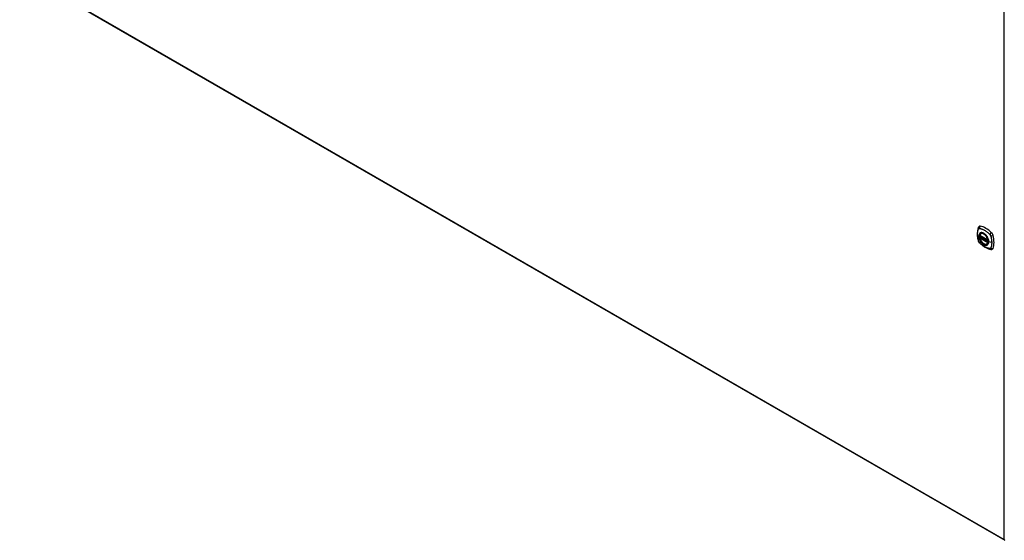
# Model space of a CAD drawing. Header units: inches. Extents: x 635 to 746, y 250 to 345.
# Tile 1 of 10: x 635 to 686, y 279 to 306. Entities that reach past the tile are written whole.
import ezdxf

# ---------------------------------------------------------------- set-up
doc = ezdxf.new("R2010")
doc.units = ezdxf.units.IN
doc.header["$MEASUREMENT"] = 0
doc.layers.add('Visible Edges(ANSI)', color=7, linetype='Continuous', lineweight=25)
doc.layers.add('Visible Tangent Edges(ANSI)', color=7, linetype='Continuous', lineweight=25)

msp = doc.modelspace()

# ---------------------------------------------------------------- linework, layer by layer
at = {"layer": 'Visible Edges(ANSI)'}
for p, q in [((635.414, 308.485), (686.046, 279.253)), ((684.767, 294.934), (685.181, 294.695)), ((684.767, 294.839), (684.781, 294.847)), ((684.787, 294.858), (684.786, 294.861)), ((684.792, 294.873), (684.833, 294.896)), ((684.824, 295.038), (684.834, 295.044)), ((685.137, 294.496), (685.147, 294.502))]:
    msp.add_line(p, q, dxfattribs=at)
at = {"layer": 'Visible Edges(ANSI)', "flags": 128}
for points in [[(684.69, 295.347), (684.682, 295.326), (684.676, 295.306), (684.671, 295.288), (684.666, 295.269), (684.661, 295.251), (684.657, 295.231), (684.65, 295.191), (684.644, 295.15), (684.64, 295.109), (684.638, 295.067), (684.637, 295.024), (684.638, 294.98), (684.64, 294.936), (684.644, 294.892), (684.65, 294.847), (684.657, 294.802), (684.665, 294.756), (684.675, 294.71), (684.68, 294.687), (684.683, 294.676), (684.687, 294.662)], [(684.728, 295.404), (684.715, 295.39), (684.704, 295.376), (684.696, 295.362), (684.69, 295.347)], [(684.762, 294.947), (684.766, 294.962), (684.771, 294.976), (684.777, 294.989), (684.785, 295.001), (684.793, 295.012), (684.802, 295.022), (684.813, 295.031), (684.824, 295.038)], [(685.137, 294.496), (685.125, 294.49), (685.113, 294.486), (685.1, 294.482), (685.087, 294.481), (685.073, 294.48), (685.06, 294.481), (685.045, 294.483), (685.031, 294.486), (685.016, 294.491), (685.002, 294.497), (684.987, 294.504), (684.972, 294.512), (684.958, 294.521), (684.943, 294.531), (684.929, 294.542), (684.915, 294.555), (684.901, 294.568), (684.887, 294.581), (684.874, 294.596), (684.862, 294.611), (684.85, 294.628), (684.838, 294.644), (684.827, 294.661), (684.817, 294.679), (684.807, 294.697), (684.798, 294.715), (684.79, 294.733), (684.782, 294.752), (684.776, 294.771), (684.77, 294.789), (684.765, 294.808), (684.762, 294.826)], [(684.781, 294.847), (684.784, 294.849), (684.786, 294.852), (684.787, 294.855), (684.787, 294.858)], [(685.076, 294.958), (685.095, 294.936), (685.113, 294.912), (685.13, 294.888), (685.145, 294.862), (685.159, 294.836), (685.172, 294.809), (685.184, 294.782), (685.194, 294.755)], [(684.687, 294.662), (684.691, 294.648), (684.696, 294.635), (684.702, 294.622), (684.709, 294.61), (684.716, 294.598), (684.724, 294.587), (684.733, 294.576), (684.742, 294.565)], [(684.742, 294.565), (684.752, 294.555), (684.762, 294.546), (684.779, 294.53), (684.813, 294.499), (684.848, 294.469), (684.884, 294.441), (684.92, 294.414), (684.957, 294.388), (684.994, 294.364), (685.031, 294.341), (685.069, 294.321), (685.106, 294.302), (685.144, 294.284), (685.183, 294.269), (685.221, 294.255), (685.259, 294.243), (685.297, 294.233), (685.316, 294.229), (685.327, 294.227), (685.338, 294.225)], [(685.338, 294.225), (685.353, 294.224), (685.37, 294.224), (685.387, 294.226), (685.406, 294.23)]]:
    msp.add_lwpolyline(points, dxfattribs=at)
at = {"layer": 'Visible Edges(ANSI)'}
for centre, start, end in [((684.773, 294.944), 166.5554, 240), ((684.773, 294.828), 120, 190.611), ((684.798, 294.862), 120, 187.8283), ((685.187, 294.705), 240, 282.6344)]:
    msp.add_arc(centre, 0.0118, start, end, dxfattribs=at)
for centre, major_axis, start_param, end_param in [((684.827, 295.258), (-0.089, 0.153), 5.825423, 6.408181), ((685.078, 294.261), (-0.64, 1.108), 5.170151, 5.825423), ((684.973, 294.763), (0.157, -0.273), 2.363977, 7.060801), ((685.329, 294.968), (0.089, -0.153), 1.113034, 2.028558), ((684.591, 295.105), (-0.64, 1.108), 3.599355, 4.254627), ((685.329, 294.389), (0.089, -0.153), 6.158189, 6.740947)]:
    msp.add_ellipse(centre, major_axis=major_axis, ratio=0.57735, start_param=start_param, end_param=end_param, dxfattribs=at)
msp.add_ellipse((684.97, 294.761), major_axis=(-0.16, 0.277), ratio=0.57735, dxfattribs=at)
at = {"layer": 'Visible Tangent Edges(ANSI)'}
for p, q in [((686.026, 279.298), (686.026, 309.28)), ((635.393, 308.53), (686.026, 279.298)), ((685.179, 294.701), (684.765, 294.939)), ((684.765, 294.824), (685.179, 294.585)), ((684.773, 294.838), (684.785, 294.845)), ((685.187, 294.599), (684.773, 294.838)), ((684.785, 294.845), (685.195, 294.608)), ((685.196, 294.625), (684.793, 294.857)), ((684.798, 294.872), (684.837, 294.894)), ((685.196, 294.643), (684.798, 294.872)), ((685.194, 294.603), (685.187, 294.599)), ((685.378, 294.575), (685.221, 294.614))]:
    msp.add_line(p, q, dxfattribs=at)
at = {"layer": 'Visible Tangent Edges(ANSI)', "flags": 128}
for points in [[(684.7, 294.647), (684.691, 294.68), (684.683, 294.71), (684.677, 294.74), (684.671, 294.769), (684.665, 294.798), (684.66, 294.828), (684.656, 294.856), (684.653, 294.885), (684.651, 294.913), (684.649, 294.941), (684.648, 294.969), (684.647, 294.996), (684.648, 295.023), (684.649, 295.049), (684.651, 295.075), (684.653, 295.1), (684.656, 295.125), (684.66, 295.149), (684.665, 295.172), (684.671, 295.195), (684.677, 295.217), (684.683, 295.239), (684.691, 295.26), (684.7, 295.282)], [(684.7, 295.282), (684.701, 295.283), (684.702, 295.285), (684.703, 295.287), (684.705, 295.288), (684.706, 295.29), (684.707, 295.291), (684.708, 295.292), (684.71, 295.294), (684.711, 295.295), (684.712, 295.296), (684.714, 295.297), (684.715, 295.298), (684.717, 295.299), (684.719, 295.299), (684.72, 295.3), (684.722, 295.301), (684.724, 295.301), (684.725, 295.302), (684.727, 295.302), (684.729, 295.302), (684.731, 295.303), (684.733, 295.303), (684.735, 295.303), (684.737, 295.303)], [(684.737, 295.303), (684.76, 295.3), (684.782, 295.296), (684.805, 295.291), (684.827, 295.286), (684.85, 295.279), (684.873, 295.272), (684.896, 295.263), (684.919, 295.254), (684.942, 295.244), (684.966, 295.232), (684.989, 295.22), (685.012, 295.207), (685.036, 295.193), (685.059, 295.179), (685.082, 295.163), (685.105, 295.146), (685.128, 295.129), (685.151, 295.111), (685.174, 295.092), (685.196, 295.073), (685.219, 295.053), (685.241, 295.032), (685.263, 295.01), (685.286, 294.985)], [(684.774, 295.058), (684.765, 295.05), (684.757, 295.041), (684.749, 295.031), (684.743, 295.02), (684.736, 295.008), (684.731, 294.996), (684.727, 294.983), (684.723, 294.969), (684.72, 294.954), (684.718, 294.938), (684.717, 294.922), (684.716, 294.906), (684.717, 294.889), (684.718, 294.871), (684.72, 294.853), (684.723, 294.835), (684.727, 294.817), (684.731, 294.798), (684.737, 294.779), (684.743, 294.761), (684.749, 294.742), (684.757, 294.723), (684.765, 294.705), (684.774, 294.686)], [(685.218, 294.617), (685.212, 294.559), (685.195, 294.51), (685.168, 294.472), (685.131, 294.448), (685.088, 294.439), (685.038, 294.444), (684.985, 294.464), (684.932, 294.498), (684.88, 294.543), (684.833, 294.598), (684.791, 294.661), (684.758, 294.728), (684.735, 294.797), (684.722, 294.865), (684.721, 294.927), (684.731, 294.982), (684.752, 295.027), (684.783, 295.059), (684.822, 295.078), (684.868, 295.082), (684.919, 295.071), (684.973, 295.046), (685.026, 295.008), (685.076, 294.958)], [(684.807, 295.077), (684.806, 295.077), (684.804, 295.076), (684.803, 295.075), (684.801, 295.075), (684.8, 295.074), (684.798, 295.073), (684.797, 295.073), (684.796, 295.072), (684.794, 295.071), (684.793, 295.07), (684.791, 295.07), (684.79, 295.069), (684.789, 295.068), (684.787, 295.067), (684.786, 295.066), (684.784, 295.065), (684.783, 295.065), (684.782, 295.064), (684.781, 295.063), (684.779, 295.062), (684.778, 295.061), (684.777, 295.06), (684.775, 295.059), (684.774, 295.058)], [(684.774, 294.686), (684.775, 294.684), (684.777, 294.681), (684.778, 294.679), (684.779, 294.676), (684.781, 294.674), (684.782, 294.672), (684.783, 294.669), (684.784, 294.667), (684.786, 294.664), (684.787, 294.662), (684.789, 294.659), (684.79, 294.657), (684.791, 294.655), (684.793, 294.652), (684.794, 294.65), (684.796, 294.647), (684.797, 294.645), (684.798, 294.643), (684.8, 294.64), (684.801, 294.638), (684.803, 294.636), (684.804, 294.633), (684.806, 294.631), (684.807, 294.629)], [(684.781, 294.847), (684.781, 294.847), (684.781, 294.847), (684.781, 294.847), (684.781, 294.847), (684.781, 294.847), (684.781, 294.847), (684.781, 294.847), (684.781, 294.847), (684.781, 294.847), (684.781, 294.847), (684.781, 294.847), (684.781, 294.847), (684.781, 294.847), (684.781, 294.847), (684.781, 294.847), (684.781, 294.846), (684.781, 294.846), (684.781, 294.846), (684.781, 294.846), (684.781, 294.846), (684.781, 294.846), (684.781, 294.846), (684.781, 294.846), (684.781, 294.846)], [(684.781, 294.846), (684.781, 294.846), (684.781, 294.846), (684.781, 294.846), (684.781, 294.846), (684.781, 294.846), (684.781, 294.846), (684.781, 294.846), (684.781, 294.846), (684.781, 294.846), (684.781, 294.846), (684.781, 294.846), (684.781, 294.846), (684.781, 294.846), (684.782, 294.846), (684.782, 294.846), (684.782, 294.846), (684.782, 294.846), (684.782, 294.846), (684.782, 294.846), (684.782, 294.846), (684.783, 294.845), (684.783, 294.845), (684.783, 294.845), (684.783, 294.845)], [(684.783, 294.845), (684.783, 294.845), (684.783, 294.845), (684.783, 294.845), (684.783, 294.845), (684.783, 294.845), (684.783, 294.845), (684.784, 294.845), (684.784, 294.845), (684.784, 294.845), (684.784, 294.845), (684.784, 294.845), (684.784, 294.845), (684.784, 294.845), (684.784, 294.845), (684.784, 294.845), (684.784, 294.845), (684.784, 294.845), (684.784, 294.845), (684.784, 294.845), (684.784, 294.845), (684.784, 294.845), (684.784, 294.845), (684.784, 294.845), (684.785, 294.845)], [(684.787, 294.86), (684.787, 294.86), (684.787, 294.86), (684.787, 294.859), (684.787, 294.859), (684.787, 294.859), (684.787, 294.859), (684.787, 294.859), (684.787, 294.859), (684.787, 294.859), (684.787, 294.859), (684.787, 294.859), (684.787, 294.859), (684.787, 294.859), (684.787, 294.859), (684.787, 294.859), (684.787, 294.859), (684.787, 294.859), (684.787, 294.859), (684.787, 294.859), (684.787, 294.858), (684.787, 294.858), (684.787, 294.858), (684.787, 294.858), (684.787, 294.858)], [(684.79, 294.859), (684.79, 294.859), (684.789, 294.859), (684.789, 294.859), (684.789, 294.859), (684.789, 294.859), (684.789, 294.859), (684.789, 294.859), (684.788, 294.859), (684.788, 294.859), (684.788, 294.859), (684.788, 294.859), (684.788, 294.86), (684.788, 294.86), (684.788, 294.86), (684.788, 294.86), (684.787, 294.86), (684.787, 294.86), (684.787, 294.86), (684.787, 294.86), (684.787, 294.86), (684.787, 294.86), (684.787, 294.86), (684.787, 294.86), (684.787, 294.86)], [(684.793, 294.857), (684.793, 294.858), (684.793, 294.858), (684.792, 294.858), (684.792, 294.858), (684.792, 294.858), (684.792, 294.858), (684.792, 294.858), (684.792, 294.858), (684.792, 294.858), (684.792, 294.858), (684.791, 294.858), (684.791, 294.858), (684.791, 294.858), (684.791, 294.858), (684.791, 294.858), (684.791, 294.858), (684.791, 294.859), (684.791, 294.859), (684.79, 294.859), (684.79, 294.859), (684.79, 294.859), (684.79, 294.859), (684.79, 294.859), (684.79, 294.859)], [(685.129, 294.891), (685.118, 294.908), (685.106, 294.925), (685.094, 294.941), (685.081, 294.956), (685.067, 294.971), (685.054, 294.985), (685.04, 294.998), (685.026, 295.01), (685.012, 295.022), (684.998, 295.033), (684.983, 295.043), (684.969, 295.052), (684.954, 295.06), (684.939, 295.066), (684.925, 295.072), (684.911, 295.077), (684.897, 295.081), (684.883, 295.084), (684.869, 295.085), (684.856, 295.086), (684.843, 295.085), (684.831, 295.084), (684.819, 295.081), (684.807, 295.077)], [(685.162, 294.834), (685.161, 294.836), (685.16, 294.839), (685.159, 294.841), (685.157, 294.844), (685.156, 294.846), (685.155, 294.848), (685.153, 294.851), (685.152, 294.853), (685.151, 294.856), (685.149, 294.858), (685.148, 294.861), (685.147, 294.863), (685.145, 294.865), (685.144, 294.868), (685.142, 294.87), (685.141, 294.873), (685.14, 294.875), (685.138, 294.877), (685.137, 294.88), (685.135, 294.882), (685.134, 294.884), (685.132, 294.887), (685.131, 294.889), (685.129, 294.891)], [(685.221, 294.614), (685.221, 294.623), (685.22, 294.631), (685.22, 294.64), (685.219, 294.649), (685.218, 294.658), (685.217, 294.667), (685.216, 294.676), (685.214, 294.685), (685.212, 294.694), (685.21, 294.703), (685.208, 294.713), (685.206, 294.722), (685.203, 294.731), (685.2, 294.741), (685.197, 294.75), (685.194, 294.759), (685.191, 294.769), (685.187, 294.778), (685.184, 294.787), (685.18, 294.797), (685.176, 294.806), (685.171, 294.815), (685.167, 294.825), (685.162, 294.834)], [(685.194, 294.755), (685.196, 294.749), (685.198, 294.743), (685.199, 294.737), (685.201, 294.731), (685.203, 294.725), (685.204, 294.719), (685.206, 294.713), (685.207, 294.707), (685.208, 294.701), (685.21, 294.695), (685.211, 294.69), (685.212, 294.684), (685.213, 294.678), (685.214, 294.672), (685.215, 294.667), (685.215, 294.661), (685.216, 294.655), (685.216, 294.649), (685.217, 294.644), (685.217, 294.638), (685.218, 294.633), (685.218, 294.627), (685.218, 294.622), (685.218, 294.617)], [(685.286, 294.985), (685.287, 294.984), (685.288, 294.983), (685.289, 294.982), (685.29, 294.981), (685.291, 294.98), (685.292, 294.979), (685.293, 294.977), (685.294, 294.976), (685.295, 294.975), (685.296, 294.974), (685.297, 294.973), (685.298, 294.971), (685.298, 294.97), (685.299, 294.969), (685.3, 294.968), (685.301, 294.966), (685.302, 294.965), (685.303, 294.964), (685.304, 294.962), (685.304, 294.961), (685.305, 294.96), (685.306, 294.959), (685.307, 294.957), (685.308, 294.956)], [(685.308, 294.956), (685.308, 294.955), (685.309, 294.953), (685.31, 294.952), (685.311, 294.951), (685.311, 294.949), (685.312, 294.948), (685.313, 294.946), (685.313, 294.945), (685.314, 294.944), (685.315, 294.942), (685.315, 294.941), (685.316, 294.94), (685.317, 294.938), (685.317, 294.937), (685.318, 294.935), (685.318, 294.934), (685.319, 294.932), (685.319, 294.931), (685.32, 294.93), (685.321, 294.928), (685.321, 294.927), (685.322, 294.925), (685.322, 294.924), (685.322, 294.923)], [(685.322, 294.923), (685.328, 294.904), (685.332, 294.89), (685.336, 294.875), (685.34, 294.86), (685.343, 294.845), (685.347, 294.831), (685.35, 294.816), (685.353, 294.801), (685.356, 294.786), (685.359, 294.772), (685.361, 294.757), (685.364, 294.743), (685.366, 294.728), (685.368, 294.714), (685.37, 294.7), (685.371, 294.685), (685.373, 294.671), (685.374, 294.657), (685.375, 294.643), (685.376, 294.629), (685.377, 294.616), (685.377, 294.602), (685.378, 294.588), (685.378, 294.575)], [(684.737, 294.584), (684.735, 294.587), (684.733, 294.589), (684.731, 294.591), (684.729, 294.594), (684.727, 294.596), (684.725, 294.598), (684.724, 294.601), (684.722, 294.604), (684.72, 294.606), (684.719, 294.609), (684.717, 294.611), (684.715, 294.614), (684.714, 294.617), (684.712, 294.619), (684.711, 294.622), (684.71, 294.625), (684.708, 294.628), (684.707, 294.63), (684.706, 294.633), (684.705, 294.636), (684.703, 294.639), (684.702, 294.642), (684.701, 294.644), (684.7, 294.647)], [(685.286, 294.267), (685.263, 294.27), (685.241, 294.274), (685.219, 294.279), (685.196, 294.285), (685.174, 294.291), (685.151, 294.299), (685.128, 294.308), (685.105, 294.317), (685.082, 294.327), (685.059, 294.339), (685.036, 294.351), (685.012, 294.364), (684.989, 294.378), (684.966, 294.393), (684.942, 294.408), (684.919, 294.425), (684.896, 294.442), (684.873, 294.46), (684.85, 294.478), (684.827, 294.498), (684.805, 294.518), (684.782, 294.538), (684.76, 294.559), (684.737, 294.584)], [(684.807, 294.629), (684.819, 294.612), (684.831, 294.595), (684.843, 294.579), (684.856, 294.564), (684.869, 294.549), (684.883, 294.535), (684.897, 294.522), (684.911, 294.51), (684.925, 294.498), (684.939, 294.488), (684.954, 294.478), (684.969, 294.469), (684.983, 294.461), (684.998, 294.454), (685.012, 294.448), (685.026, 294.443), (685.04, 294.439), (685.054, 294.437), (685.068, 294.435), (685.081, 294.434), (685.094, 294.435), (685.106, 294.437), (685.118, 294.439), (685.129, 294.443)], [(685.129, 294.443), (685.131, 294.443), (685.132, 294.444), (685.134, 294.445), (685.135, 294.445), (685.137, 294.446), (685.138, 294.447), (685.14, 294.447), (685.141, 294.448), (685.142, 294.449), (685.144, 294.45), (685.145, 294.45), (685.147, 294.451), (685.148, 294.452), (685.149, 294.453), (685.151, 294.454), (685.152, 294.454), (685.153, 294.455), (685.155, 294.456), (685.156, 294.457), (685.157, 294.458), (685.159, 294.459), (685.16, 294.46), (685.161, 294.461), (685.162, 294.462)], [(685.162, 294.462), (685.167, 294.466), (685.171, 294.47), (685.176, 294.475), (685.18, 294.479), (685.184, 294.484), (685.187, 294.489), (685.191, 294.495), (685.194, 294.5), (685.198, 294.506), (685.2, 294.512), (685.203, 294.518), (685.206, 294.524), (685.208, 294.531), (685.21, 294.538), (685.212, 294.545), (685.214, 294.552), (685.216, 294.559), (685.217, 294.567), (685.218, 294.574), (685.219, 294.582), (685.22, 294.59), (685.22, 294.598), (685.221, 294.606), (685.221, 294.614)], [(685.322, 294.288), (685.322, 294.286), (685.321, 294.285), (685.319, 294.283), (685.318, 294.282), (685.317, 294.28), (685.316, 294.279), (685.315, 294.277), (685.313, 294.276), (685.312, 294.275), (685.311, 294.274), (685.309, 294.273), (685.308, 294.272), (685.306, 294.271), (685.304, 294.27), (685.303, 294.27), (685.301, 294.269), (685.299, 294.269), (685.298, 294.268), (685.296, 294.268), (685.294, 294.267), (685.292, 294.267), (685.29, 294.267), (685.288, 294.267), (685.286, 294.267)], [(685.378, 294.575), (685.378, 294.561), (685.377, 294.548), (685.377, 294.535), (685.376, 294.522), (685.375, 294.509), (685.374, 294.496), (685.373, 294.483), (685.371, 294.47), (685.37, 294.458), (685.368, 294.446), (685.366, 294.434), (685.364, 294.422), (685.361, 294.41), (685.359, 294.398), (685.356, 294.386), (685.353, 294.375), (685.35, 294.364), (685.347, 294.353), (685.343, 294.342), (685.34, 294.331), (685.336, 294.32), (685.332, 294.31), (685.328, 294.3), (685.322, 294.288)]]:
    msp.add_lwpolyline(points, dxfattribs=at)
at = {"layer": 'Visible Tangent Edges(ANSI)'}
for centre, major_axis, ratio, start_param, end_param in [((684.8, 295.305), (-0.11, 0.042), 0.704518, 0, 0.765179), ((684.827, 295.321), (-0.027, -0.115), 0.753705, 3.902663, 5.039934), ((684.972, 294.762), (-0.173, 0.3), 0.57735, 5.055237, 10.652726), ((684.773, 294.944), (-0.0115, 0.0027), 0.697177, 0, 0.936254), ((684.773, 294.828), (-0.0116, -0.0022), 0.424984, 0, 0.691657), ((684.972, 294.762), (-0.151, 0.261), 0.57735, 4.164956, 6.830618), ((684.773, 294.944), (-0.0059, -0.0102), 0.57735, 5.497787, 6.283185), ((684.773, 294.828), (-0.0059, -0.0102), 0.57735, 3.926991, 5.497787), ((684.972, 294.762), (0.151, -0.261), 0.57735, 4.164956, 6.830618), ((684.773, 294.828), (-0.0059, 0.0102), 0.57735, 5.497787, 6.283185), ((684.776, 294.857), (0.0018, -0.0117), 0.983841, 0.332621, 1.648576), ((684.782, 294.856), (0.0039, 0.0112), 0.653911, 3.808835, 5.235416), ((684.785, 294.854), (0.0059, 0.0102), 0.57735, 3.926991, 5.335914), ((684.798, 294.862), (-0.0117, -0.0016), 0.470841, 0, 0.203742), ((684.798, 294.862), (-0.0059, -0.0102), 0.57735, 3.926991, 5.351326), ((684.798, 294.862), (-0.0059, 0.0102), 0.57735, 5.497787, 6.283185), ((684.98, 294.767), (-0.156, 0.271), 0.57735, 6.166197, 6.283185), ((685.187, 294.705), (-0.0059, -0.0102), 0.57735, 5.497787, 6.283185), ((685.187, 294.705), (-0.0116, -0.0022), 0.424984, 0.691657, 1.603666), ((685.357, 295.015), (-0.0787, -0.088), 0.341266, 4.200572, 5.337843), ((685.383, 294.969), (0.116, 0.024), 0.341266, 4.086935, 5.224206), ((684.8, 294.694), (-0.114, -0.032), 0.390453, 0, 0.392125), ((684.827, 294.648), (-0.0849, -0.0822), 0.390453, 5.89106, 6.283185), ((684.98, 294.767), (0.156, -0.271), 0.57735, 0, 0.116988), ((685.187, 294.589), (0.0059, 0.0102), 0.57735, 0.785398, 2.356194), ((685.187, 294.589), (0.0115, -0.0027), 0.697177, 4.077847, 5.160757), ((685.187, 294.589), (0.0059, -0.0102), 0.57735, 1.624298, 2.356194), ((685.223, 294.617), (-0.00492, 0), 0.57735, 0.141897, 1.156289), ((685.357, 294.342), (-0.019, -0.117), 0.704518, 5.518007, 6.283185), ((685.383, 294.357), (0.113, -0.035), 0.753705, 4.384844, 5.522115), ((686.096, 279.338), (-0.0495, -0.0857), 0.57735, 5.497787, 6.283185)]:
    msp.add_ellipse(centre, major_axis=major_axis, ratio=ratio, start_param=start_param, end_param=end_param, dxfattribs=at)
for centre, major_axis in [((684.973, 294.763), (0.171, -0.296)), ((684.97, 294.761), (-0.163, 0.282)), ((684.97, 294.761), (0.162, -0.281))]:
    msp.add_ellipse(centre, major_axis=major_axis, ratio=0.57735, dxfattribs=at)

doc.saveas('drawing.dxf')
